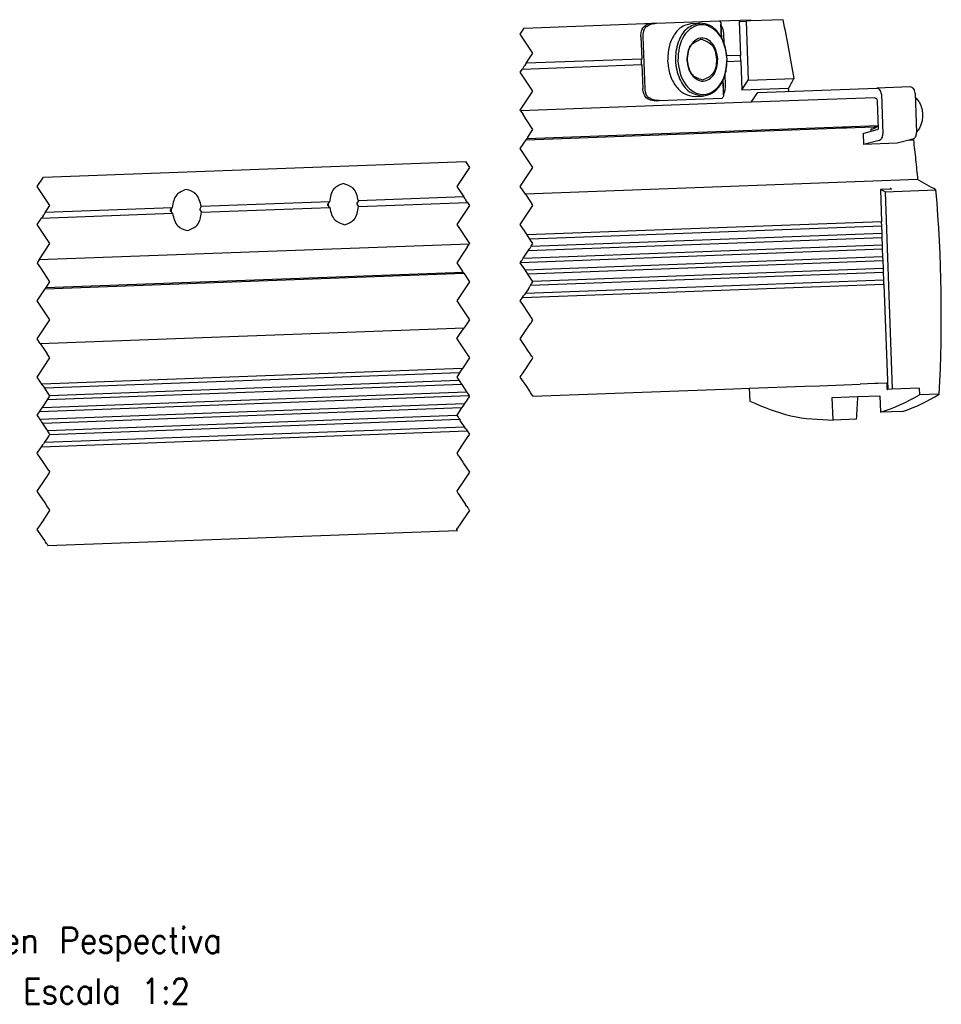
# Model space of a CAD drawing. Header units: millimetres. Extents: x -285 to 2369, y -217 to 203.
# Tile 8 of 20: x 92 to 165, y -117 to -40. Entities that reach past the tile are written whole.
import ezdxf

# ---------------------------------------------------------------- set-up
doc = ezdxf.new("R2010")
doc.units = ezdxf.units.MM
doc.linetypes.add('DOT_CENTER', pattern=[14, 12, -1, 0, -1])
doc.layers.add('1', color=7, linetype='Continuous')
doc.styles.add('CONVERTER_12', font='txt.shx', dxfattribs={"width": 0.9})

# ---------------------------------------------------------------- blocks, each defined once
blk = doc.blocks.new('Regla_G-1640-VS4__35', base_point=(54.21, -190.8))
at = {"color": 2, "linetype": 'DOT_CENTER'}
for p, q in [((263.55, -81.5), (264.18, -80.55)), ((265.55, -84.5), (263.55, -81.5)), ((264.48, -86.1), (265.55, -84.5)), ((264.13, -86.62), (263.88, -87)), ((264.13, -86.62), (264.23, -86.48)), ((264.48, -86.1), (264.23, -86.48)), ((263.55, -87.5), (263.88, -87)), ((265.55, -90.5), (263.55, -87.5)), ((263.55, -93.5), (265.55, -90.5)), ((263.6, -93.58), (263.55, -93.5)), ((263.6, -93.58), (263.93, -94.07)), ((264.43, -94.82), (263.93, -94.07)), ((265.55, -96.5), (264.43, -94.82)), ((264.72, -97.74), (265.55, -96.5)), ((263.55, -99.5), (264.46, -98.13)), ((264.54, -98.02), (264.46, -98.13)), ((264.54, -98.02), (264.58, -97.95)), ((264.72, -97.74), (264.58, -97.95)), ((265.55, -102.5), (263.55, -99.5)), ((254.93, -101.57), (255.55, -102.5)), ((255.55, -102.5), (253.55, -105.5)), ((263.55, -105.5), (265.55, -102.5)), ((187.52, -105.5), (188.5, -104.03)), ((189.52, -108.5), (187.52, -105.5)), ((253.55, -105.5), (254.64, -107.14)), ((264.35, -106.69), (263.55, -105.5)), ((264.35, -106.69), (265.14, -107.89)), ((188.8, -109.58), (189.52, -108.5)), ((255.55, -108.5), (253.55, -111.5)), ((254.89, -107.5), (254.64, -107.14)), ((254.89, -107.5), (254.98, -107.64)), ((255.22, -108), (254.98, -107.64)), ((255.22, -108), (255.55, -108.5)), ((263.55, -111.5), (265.55, -108.5)), ((265.14, -107.89), (265.44, -108.34)), ((265.55, -108.5), (265.44, -108.34)), ((188.45, -110.11), (188.55, -109.96)), ((188.8, -109.58), (188.55, -109.96)), ((187.52, -111.5), (188.2, -110.49)), ((189.52, -114.5), (187.52, -111.5)), ((188.45, -110.11), (188.2, -110.49)), ((253.55, -111.5), (255.55, -114.5)), ((264.62, -113.11), (263.55, -111.5)), ((264.8, -113.37), (264.62, -113.11)), ((187.81, -117.07), (189.52, -114.5)), ((255.17, -115.07), (255.51, -114.56)), ((255.55, -114.5), (255.51, -114.56)), ((264.89, -113.51), (264.8, -113.37)), ((265.07, -113.78), (264.89, -113.51)), ((265.55, -114.5), (265.07, -113.78)), ((265.27, -114.92), (265.55, -114.5)), ((254.64, -115.86), (253.55, -117.5)), ((255.17, -115.07), (254.64, -115.86)), ((264.02, -116.8), (264.8, -115.62)), ((264.8, -115.62), (264.99, -115.34)), ((264.99, -115.34), (265.08, -115.2)), ((265.08, -115.2), (265.27, -114.92)), ((187.81, -117.07), (187.52, -117.5)), ((187.52, -117.5), (187.57, -117.57)), ((188.08, -118.33), (187.57, -117.57)), ((253.55, -117.5), (254.42, -118.8)), ((263.55, -117.5), (263.73, -117.22)), ((264.07, -118.28), (263.55, -117.5)), ((263.73, -117.22), (263.83, -117.08)), ((263.83, -117.08), (264.02, -116.8)), ((189.52, -120.5), (188.08, -118.33)), ((254.55, -119), (254.42, -118.8)), ((254.55, -119), (254.59, -119.07)), ((254.66, -119.17), (254.59, -119.07)), ((254.66, -119.17), (255.55, -120.5)), ((264.3, -118.62), (264.07, -118.28)), ((264.47, -118.89), (264.3, -118.62)), ((264.57, -119.03), (264.47, -118.89)), ((264.74, -119.29), (264.57, -119.03)), ((265.49, -120.41), (264.74, -119.29)), ((189.04, -121.23), (189.52, -120.5)), ((255.55, -120.5), (253.55, -123.5)), ((265.14, -121.11), (265.26, -120.94)), ((265.26, -120.94), (265.33, -120.83)), ((265.33, -120.83), (265.42, -120.69)), ((265.42, -120.69), (265.55, -120.5)), ((265.55, -120.5), (265.49, -120.41)), ((187.52, -123.5), (188.78, -121.61)), ((188.86, -121.5), (188.78, -121.61)), ((188.86, -121.5), (188.9, -121.43)), ((189.04, -121.23), (188.9, -121.43)), ((264.36, -122.29), (264.17, -122.57)), ((264.82, -121.59), (264.36, -122.29)), ((264.82, -121.59), (265.04, -121.26)), ((265.04, -121.26), (265.09, -121.19)), ((265.09, -121.19), (265.14, -121.11)), ((189.52, -126.5), (187.52, -123.5)), ((253.55, -123.5), (255.55, -126.5)), ((263.55, -123.5), (263.89, -122.99)), ((263.94, -124.08), (263.55, -123.5)), ((263.89, -122.99), (264.07, -122.71)), ((264.07, -122.71), (264.11, -122.66)), ((264.11, -122.66), (264.17, -122.57)), ((264.75, -125.3), (263.94, -124.08)), ((265.55, -126.5), (264.75, -125.3)), ((187.52, -129.5), (189.52, -126.5)), ((255.55, -126.5), (254.73, -127.73)), ((264.7, -127.78), (265.18, -127.06)), ((265.18, -127.06), (265.29, -126.89)), ((265.29, -126.89), (265.38, -126.75)), ((265.38, -126.75), (265.55, -126.5)), ((253.89, -128.98), (254.73, -127.73)), ((263.55, -129.5), (264.5, -128.07)), ((264.5, -128.07), (264.64, -127.86)), ((264.64, -127.86), (264.7, -127.78)), ((187.99, -130.2), (187.52, -129.5)), ((187.99, -130.2), (188.79, -131.4)), ((253.58, -129.46), (253.55, -129.5)), ((253.55, -129.5), (255.55, -132.5)), ((253.58, -129.46), (253.89, -128.98)), ((264.27, -130.58), (263.55, -129.5)), ((188.79, -131.4), (189.09, -131.85)), ((264.75, -131.3), (264.27, -130.58)), ((265.1, -131.83), (264.75, -131.3)), ((187.52, -135.5), (189.52, -132.5)), ((189.52, -132.5), (189.09, -131.85)), ((255.55, -132.5), (254.44, -134.16)), ((264.4, -134.23), (265.28, -132.91)), ((265.39, -132.27), (265.1, -131.83)), ((265.28, -132.91), (265.43, -132.67)), ((265.41, -132.29), (265.39, -132.27)), ((265.55, -132.5), (265.41, -132.29)), ((265.43, -132.67), (265.55, -132.5)), ((253.97, -134.86), (253.55, -135.5)), ((254.16, -134.59), (253.97, -134.86)), ((254.25, -134.44), (254.16, -134.59)), ((254.44, -134.16), (254.25, -134.44)), ((263.81, -135.13), (263.96, -134.89)), ((263.96, -134.89), (263.97, -134.86)), ((263.97, -134.86), (263.99, -134.83)), ((263.99, -134.83), (264.17, -134.57)), ((264.17, -134.57), (264.4, -134.23)), ((188.27, -136.62), (187.52, -135.5)), ((253.55, -135.5), (253.89, -136.02)), ((253.89, -136.02), (254.07, -136.28)), ((254.07, -136.28), (254.16, -136.42)), ((254.16, -136.42), (254.34, -136.69)), ((263.55, -135.5), (263.7, -135.28)), ((264.56, -137.02), (263.55, -135.5)), ((263.7, -135.28), (263.73, -135.22)), ((263.81, -135.13), (263.73, -135.22)), ((188.44, -136.88), (188.27, -136.62)), ((188.54, -137.02), (188.44, -136.88)), ((188.71, -137.28), (188.54, -137.02)), ((189.46, -138.41), (188.71, -137.28)), ((254.34, -136.69), (255.09, -137.81)), ((255.09, -137.81), (255.26, -138.07)), ((265.05, -137.75), (264.56, -137.02)), ((265.18, -137.95), (265.05, -137.75)), ((265.34, -138.19), (265.18, -137.95)), ((188.34, -140.28), (189.12, -139.1)), ((189.12, -139.1), (189.31, -138.82)), ((189.31, -138.82), (189.4, -138.68)), ((189.4, -138.68), (189.52, -138.5)), ((189.52, -138.5), (189.46, -138.41)), ((255.02, -139.3), (254.78, -139.65)), ((255.55, -138.5), (255.02, -139.3)), ((255.26, -138.07), (255.36, -138.21)), ((255.36, -138.21), (255.53, -138.48)), ((255.53, -138.48), (255.55, -138.5)), ((265.44, -138.34), (265.34, -138.19)), ((265.44, -138.34), (265.55, -138.5)), ((187.52, -141.5), (187.87, -140.98)), ((187.87, -140.98), (188.05, -140.71)), ((188.05, -140.71), (188.15, -140.56)), ((188.15, -140.56), (188.34, -140.28)), ((254.31, -140.35), (253.55, -141.5)), ((254.5, -140.08), (254.31, -140.35)), ((254.59, -139.93), (254.5, -140.08)), ((254.78, -139.65), (254.59, -139.93)), ((187.72, -141.79), (187.52, -141.5)), ((187.94, -142.13), (187.72, -141.79)), ((188.12, -142.4), (187.94, -142.13)), ((188.21, -142.53), (188.12, -142.4)), ((188.39, -142.8), (188.21, -142.53)), ((253.55, -141.5), (253.57, -141.53)), ((253.57, -141.53), (253.75, -141.8)), ((253.75, -141.8), (253.84, -141.94)), ((253.84, -141.94), (253.91, -142.04)), ((253.91, -142.04), (254.02, -142.2)), ((254.02, -142.2), (254.06, -142.27)), ((254.06, -142.27), (254.11, -142.34)), ((254.32, -142.66), (254.11, -142.34)), ((189.14, -143.92), (188.39, -142.8)), ((189.31, -144.19), (189.14, -143.92)), ((189.41, -144.32), (189.31, -144.19)), ((254.76, -143.32), (254.32, -142.66)), ((254.94, -143.59), (254.76, -143.32)), ((254.94, -143.59), (255, -143.68)), ((255, -143.68), (255.03, -143.73)), ((255.03, -143.73), (255.21, -143.99)), ((255.21, -143.99), (255.55, -144.5)), ((189.14, -145.07), (188.68, -145.77)), ((189.36, -144.74), (189.14, -145.07)), ((189.36, -144.74), (189.41, -144.67)), ((189.47, -144.43), (189.41, -144.32)), ((189.41, -144.67), (189.46, -144.59)), ((189.46, -144.59), (189.52, -144.5)), ((189.52, -144.5), (189.47, -144.43)), ((255.16, -145.09), (254.31, -146.36)), ((255.55, -144.5), (255.16, -145.09)), ((187.52, -147.5), (188.21, -146.47)), ((188.21, -146.47), (188.39, -146.2)), ((188.39, -146.2), (188.43, -146.15)), ((188.43, -146.15), (188.49, -146.05)), ((188.68, -145.77), (188.49, -146.05)), ((254.31, -146.36), (253.55, -147.5)), ((187.58, -147.59), (187.52, -147.5)), ((188.4, -148.81), (187.58, -147.59)), ((189.35, -150.24), (188.4, -148.81)), ((253.55, -147.5), (253.79, -147.86)), ((253.87, -147.99), (253.79, -147.86)), ((253.87, -147.99), (254.49, -148.92)), ((189.35, -150.24), (189.44, -150.38)), ((189.52, -150.5), (189.44, -150.38)), ((254.49, -148.92), (254.62, -149.11)), ((254.62, -149.11), (255.55, -150.5)), ((187.52, -153.5), (188.82, -151.55)), ((188.82, -151.55), (188.96, -151.35)), ((188.96, -151.35), (189.52, -150.5)), ((254.81, -151.61), (254.31, -152.36)), ((255.55, -150.5), (254.81, -151.61)), ((187.92, -154.09), (187.52, -153.5)), ((253.61, -153.41), (253.55, -153.5)), ((253.55, -153.5), (253.74, -153.79)), ((253.61, -153.41), (253.63, -153.38)), ((253.94, -152.92), (253.63, -153.38)), ((254.31, -152.36), (253.94, -152.92)), ((188.39, -154.81), (187.92, -154.09)), ((188.75, -155.34), (188.39, -154.81)), ((253.74, -153.79), (253.89, -154.01)), ((253.89, -154.01), (254.73, -155.27)), ((188.72, -157.71), (189.52, -156.5)), ((189.04, -155.77), (188.75, -155.34)), ((189.04, -155.77), (189.06, -155.8)), ((189.31, -156.17), (189.06, -155.8)), ((189.45, -156.39), (189.31, -156.17)), ((189.52, -156.5), (189.45, -156.39)), ((255.55, -156.5), (254.5, -158.07)), ((254.73, -155.27), (254.94, -155.59)), ((255.11, -155.84), (254.94, -155.59)), ((255.13, -155.87), (255.11, -155.84)), ((255.15, -155.89), (255.13, -155.87)), ((255.15, -155.89), (255.3, -156.12)), ((255.3, -156.12), (255.36, -156.21)), ((255.36, -156.21), (255.39, -156.27)), ((255.39, -156.27), (255.53, -156.47)), ((255.53, -156.47), (255.55, -156.5)), ((188.49, -158.05), (188.31, -158.32)), ((188.49, -158.05), (188.72, -157.71)), ((254.5, -158.07), (253.99, -158.84)), ((187.52, -159.5), (187.87, -158.98)), ((188.21, -160.53), (187.52, -159.5)), ((187.87, -158.98), (188.02, -158.76)), ((188.02, -158.76), (188.05, -158.71)), ((188.05, -158.71), (188.12, -158.61)), ((188.12, -158.61), (188.28, -158.37)), ((188.29, -158.34), (188.28, -158.37)), ((188.31, -158.32), (188.29, -158.34)), ((253.55, -159.5), (253.58, -159.46)), ((253.65, -159.66), (253.55, -159.5)), ((253.58, -159.46), (253.68, -159.3)), ((253.85, -159.05), (253.68, -159.3)), ((253.99, -158.84), (253.85, -159.05)), ((188.7, -161.26), (188.21, -160.53)), ((188.83, -161.46), (188.7, -161.26)), ((188.99, -161.7), (188.83, -161.46)), ((188.99, -161.7), (189.09, -161.85)), ((189.09, -161.85), (189.22, -162.04))]:
    blk.add_line(p, q, dxfattribs=at)
at = {"color": 7, "linetype": 'Continuous'}
for p, q in [((264.18, -80.55), (284.54, -79.79)), ((282.93, -80.38), (283.23, -80.15)), ((284.54, -79.79), (284.98, -79.78)), ((284.98, -79.78), (294.87, -79.41)), ((290.59, -79.82), (291.83, -79.77)), ((294.87, -79.41), (299.77, -79.23)), ((295.21, -82.04), (295.13, -79.94)), ((295.18, -80.11), (295.13, -79.94)), ((295.26, -82.12), (295.18, -80.11)), ((298.02, -79.49), (299.08, -79.46)), ((298.02, -79.49), (298.22, -84.85)), ((299.77, -79.43), (299.08, -79.46)), ((299.08, -79.46), (299.42, -88.75)), ((299.77, -79.23), (299.77, -79.43)), ((304.92, -79.24), (299.77, -79.43)), ((282.53, -81.87), (282.66, -85.43)), ((282.85, -81.86), (283.15, -90.05)), ((295.62, -82.93), (295.56, -81.39)), ((298.22, -84.85), (296.07, -84.93)), ((298.25, -85.73), (298.22, -84.85)), ((263.88, -87), (282.69, -86.31)), ((282.66, -85.43), (264.48, -86.1)), ((282.66, -85.43), (282.63, -85.48)), ((282.65, -86.26), (282.63, -85.48)), ((282.65, -86.26), (282.69, -86.31)), ((282.69, -86.31), (282.83, -90.06)), ((296.11, -85.81), (298.25, -85.73)), ((298.25, -85.73), (298.42, -90.29)), ((295.87, -89.58), (295.8, -87.84)), ((295.55, -91.05), (295.46, -88.75)), ((295.58, -90.89), (295.5, -88.67)), ((298.42, -90.29), (299.42, -88.75)), ((299.42, -88.75), (306.63, -88.48)), ((324.93, -89.81), (319.64, -90)), ((291.01, -91.31), (292.25, -91.27)), ((295.55, -91.05), (295.58, -90.89)), ((298.42, -90.29), (305.75, -90.02)), ((299.91, -92.23), (300.91, -90.7)), ((300.91, -90.7), (319.64, -90)), ((320.38, -90.97), (320.61, -97.22)), ((325.68, -90.78), (325.91, -97.02)), ((299.91, -92.23), (263.6, -93.58)), ((283.66, -91.73), (283.34, -91.52)), ((284.99, -91.99), (285.43, -91.97)), ((285.43, -91.97), (295.32, -91.6)), ((319.34, -91.51), (299.91, -92.23)), ((319.71, -92), (319.88, -96.49)), ((264.58, -97.95), (319.85, -95.9)), ((264.46, -98.13), (314.59, -96.28)), ((314.59, -96.28), (314.43, -96.17)), ((314.8, -96.33), (314.64, -96.33)), ((319.23, -96.16), (314.8, -96.33)), ((317.51, -97.13), (319.88, -96.49)), ((317.51, -97.13), (317.58, -98.9)), ((318.76, -96.79), (318.76, -96.42)), ((318.76, -96.42), (318.92, -96.43)), ((319.59, -96.16), (319.23, -96.16)), ((319.23, -96.37), (319.23, -96.16)), ((320.05, -98.23), (317.58, -98.9)), ((322.88, -98.7), (317.58, -98.9)), ((325.35, -98.03), (322.88, -98.7)), ((324.75, -98.19), (325.42, -98.17)), ((188.5, -104.03), (254.93, -101.57)), ((326.08, -104.41), (264.35, -106.69)), ((321.99, -105.9), (320.23, -105.96)), ((320.95, -106.34), (320.23, -105.96)), ((320.23, -105.96), (320.41, -111.04)), ((320.95, -106.34), (328.97, -106.04)), ((320.95, -106.34), (322.1, -137.44)), ((321.77, -105.79), (321.99, -105.9)), ((233.52, -107.93), (213.33, -108.67)), ((233.25, -108.31), (233.52, -107.93)), ((233.25, -108.45), (233.25, -108.31)), ((233.55, -108.81), (233.25, -108.45)), ((238.07, -107.76), (237.84, -108.14)), ((237.84, -108.14), (237.84, -108.28)), ((237.84, -108.28), (238.1, -108.64)), ((254.64, -107.14), (238.07, -107.76)), ((238.1, -108.64), (255.22, -108)), ((188.2, -110.49), (208.82, -109.72)), ((208.78, -108.84), (188.8, -109.58)), ((208.52, -109.22), (208.78, -108.84)), ((208.52, -109.36), (208.52, -109.22)), ((208.82, -109.72), (208.52, -109.36)), ((213.33, -108.67), (213.11, -109.05)), ((213.11, -109.05), (213.11, -109.19)), ((213.11, -109.19), (213.37, -109.56)), ((213.37, -109.56), (233.55, -108.81)), ((320.41, -111.04), (264.62, -113.11)), ((320.44, -111.72), (320.41, -111.04)), ((320.44, -111.72), (265.07, -113.78)), ((265.27, -114.92), (320.48, -112.87)), ((320.48, -112.87), (320.44, -111.72)), ((320.51, -113.56), (320.48, -112.87)), ((255.51, -114.56), (187.81, -117.07)), ((264.02, -116.8), (320.55, -114.7)), ((320.51, -113.56), (264.8, -115.62)), ((320.55, -114.7), (320.51, -113.56)), ((320.58, -115.39), (320.55, -114.7)), ((320.58, -115.39), (263.55, -117.5)), ((320.62, -116.54), (320.58, -115.39)), ((264.3, -118.62), (320.62, -116.54)), ((320.64, -117.22), (264.74, -119.29)), ((320.64, -117.22), (320.62, -116.54)), ((320.69, -118.37), (320.64, -117.22)), ((188.78, -121.61), (254.66, -119.17)), ((188.9, -121.43), (254.55, -119)), ((320.71, -119.05), (265.14, -121.11)), ((265.49, -120.41), (320.69, -118.37)), ((320.71, -119.05), (320.69, -118.37)), ((320.75, -120.2), (320.71, -119.05)), ((263.89, -122.99), (320.78, -120.88)), ((264.36, -122.29), (320.75, -120.2)), ((320.78, -120.88), (320.75, -120.2)), ((320.78, -120.88), (321.39, -137.46)), ((187.99, -130.2), (254.73, -127.73)), ((254.44, -134.16), (188.27, -136.62)), ((253.97, -134.86), (188.71, -137.28)), ((189.46, -138.41), (253.89, -136.02)), ((188.34, -140.28), (255.09, -137.81)), ((254.34, -136.69), (189.12, -139.1)), ((265.53, -138.54), (297.12, -137.37)), ((297.12, -137.37), (299.59, -137.28)), ((299.59, -137.28), (308.34, -136.95)), ((299.59, -137.28), (299.67, -139.29)), ((308.34, -136.95), (310.62, -136.87)), ((310.62, -136.87), (317.05, -136.63)), ((319.33, -136.54), (317.05, -136.63)), ((319.82, -136.52), (319.33, -136.54)), ((321.22, -136.47), (319.82, -136.52)), ((321.36, -136.47), (321.22, -136.47)), ((321.22, -136.47), (321.25, -137.27)), ((322.1, -137.44), (321.39, -137.46)), ((326.34, -137.28), (322.1, -137.44)), ((326.34, -137.28), (326.38, -138.3)), ((255.53, -138.48), (187.87, -140.98)), ((312.63, -138.74), (316.67, -138.59)), ((312.77, -142.29), (312.63, -138.74)), ((316.67, -138.59), (320.14, -138.46)), ((320.14, -138.46), (320.23, -141.05)), ((329.48, -138.19), (326.38, -138.3)), ((187.94, -142.13), (254.78, -139.65)), ((254.31, -140.35), (188.39, -142.8)), ((323.72, -140.92), (320.23, -141.05)), ((189.14, -143.92), (253.57, -141.53)), ((254.02, -142.2), (189.46, -144.59)), ((316.46, -142.15), (312.77, -142.29)), ((188.21, -146.47), (255.21, -143.99)), ((188.68, -145.77), (254.76, -143.32)), ((189.22, -162.04), (253.65, -159.66))]:
    blk.add_line(p, q, dxfattribs=at)
for centre, radius, start, end in [((283.91, -81.11), 0.945, 129.6652, 157.4362), ((284.63, -82.7), 2.9, 91.7646, 118.765), ((293.06, -81.44), 2.5, 1.1876, 32.1591), ((285.44, -81.74), 2.6, 157.5216, 182.6523), ((293.37, -89.71), 2.5, 332.0854, 3.057), ((285.75, -89.98), 2.6, 181.5922, 206.7229), ((284.27, -90.72), 0.945, 206.8083, 234.5794), ((284.86, -89.08), 2.9, 245.4796, 272.48), ((94.77, -125.84), 235.04, 356.9882, 4.8322), ((311.29, -112.82), 29.61, 287.5675, 300.6206), ((315.74, -116.65), 25.55, 288.2021, 302.5475)]:
    blk.add_arc(centre, radius, start, end, dxfattribs=at)
for points, knots in [([(282.53, -81.87), (282.54, -81.59), (282.55, -81.07), (282.81, -80.6), (282.93, -80.38)], [0, 0, 0, 0, 0.812265, 1.560707, 1.560707, 1.560707, 1.560707]), ([(283.31, -80.38), (283.56, -80.21), (284.06, -79.88), (284.67, -79.81), (284.98, -79.78)], [0, 0, 0, 0, 0.878357, 1.798194, 1.798194, 1.798194, 1.798194]), ([(290.59, -79.82), (290.05, -79.94), (288.91, -80.18), (287.64, -81.64), (286.83, -83.53), (286.77, -84.97), (286.74, -85.72)], [0, 0, 0, 0, 1.616329, 3.431134, 5.494301, 7.716385, 7.716385, 7.716385, 7.716385]), ([(291.83, -79.77), (291.11, -79.98), (289.53, -80.44), (288.2, -82.87), (287.8, -85.68), (288.41, -88.45), (289.91, -90.77), (291.52, -91.11), (292.25, -91.27)], [0, 0, 0, 0, 2.173993, 4.751598, 7.677734, 10.60387, 13.181475, 15.355469, 15.355469, 15.355469, 15.355469]), ([(296.1, -85.37), (295.89, -83.99), (295.51, -81.54), (291.98, -79.29), (288.63, -81.79), (288.44, -84.27), (288.33, -85.66)], [0, 0, 0, 0, 4.051891, 7.2389, 10.42591, 14.477801, 14.477801, 14.477801, 14.477801]), ([(296.1, -85.37), (296.02, -84.63), (295.85, -83.2), (294.9, -81.37), (293.53, -80.01), (292.37, -79.85), (291.83, -79.77)], [0, 0, 0, 0, 2.222084, 4.285251, 6.100056, 7.716385, 7.716385, 7.716385, 7.716385]), ([(294.87, -79.41), (294.92, -79.45), (295.08, -79.59), (295.11, -79.8), (295.13, -79.94)], [0, 0, 0, 0, 0.1908491, 0.6061065, 0.6061065, 0.6061065, 0.6061065]), ([(306.63, -88.48), (306.37, -86.93), (305.84, -83.84), (305.23, -80.77), (304.92, -79.24)], [0, 0, 0, 0, 4.706637, 9.399739, 9.399739, 9.399739, 9.399739]), ([(294.62, -85.42), (294.49, -84.57), (294.25, -83.06), (292.07, -81.67), (290, -83.21), (289.88, -84.75), (289.81, -85.6)], [0, 0, 0, 0, 2.504805, 4.474957, 6.445108, 8.949913, 8.949913, 8.949913, 8.949913]), ([(289.81, -85.6), (289.88, -84.73), (289.99, -83.18), (291.38, -82.55), (291.99, -82.27)], [0, 0, 0, 0, 2.394299, 4.277532, 4.277532, 4.277532, 4.277532]), ([(291.99, -82.27), (292.61, -82.5), (294.02, -83.03), (294.57, -85.43), (294.2, -87.86), (292.83, -88.49), (292.23, -88.76)], [0, 0, 0, 0, 1.883233, 4.277532, 6.671831, 8.555064, 8.555064, 8.555064, 8.555064]), ([(286.74, -85.72), (286.82, -86.46), (286.99, -87.89), (287.94, -89.72), (289.31, -91.07), (290.47, -91.24), (291.01, -91.31)], [0, 0, 0, 0, 2.222084, 4.285251, 6.100056, 7.716385, 7.716385, 7.716385, 7.716385]), ([(288.33, -85.66), (288.54, -87.03), (288.92, -89.49), (292.45, -91.74), (295.8, -89.23), (295.99, -86.76), (296.1, -85.37)], [0, 0, 0, 0, 4.051891, 7.2389, 10.42591, 14.477801, 14.477801, 14.477801, 14.477801]), ([(289.81, -85.6), (289.94, -86.45), (290.18, -87.97), (292.36, -89.36), (294.43, -87.81), (294.55, -86.28), (294.62, -85.42)], [0, 0, 0, 0, 2.504805, 4.474957, 6.445108, 8.949913, 8.949913, 8.949913, 8.949913]), ([(292.23, -88.76), (291.6, -88.53), (290.17, -88.01), (289.94, -86.47), (289.81, -85.6)], [0, 0, 0, 0, 1.883233, 4.277532, 4.277532, 4.277532, 4.277532]), ([(292.25, -91.27), (292.79, -91.15), (293.93, -90.9), (295.2, -89.45), (296.01, -87.56), (296.07, -86.12), (296.1, -85.37)], [0, 0, 0, 0, 1.616329, 3.431134, 5.494301, 7.716385, 7.716385, 7.716385, 7.716385]), ([(306.63, -88.48), (306.48, -88.74), (306.19, -89.25), (305.9, -89.76), (305.75, -90.02)], [0, 0, 0, 0, 0.882614, 1.768266, 1.768266, 1.768266, 1.768266]), ([(325.68, -90.78), (325.64, -90.51), (325.57, -90.04), (325.13, -89.88), (324.93, -89.81)], [0, 0, 0, 0, 0.736707, 1.316164, 1.316164, 1.316164, 1.316164]), ([(283.34, -91.52), (283.2, -91.31), (282.91, -90.86), (282.86, -90.34), (282.83, -90.06)], [0, 0, 0, 0, 0.748443, 1.560707, 1.560707, 1.560707, 1.560707]), ([(295.55, -91.05), (295.53, -91.2), (295.52, -91.41), (295.37, -91.56), (295.32, -91.6)], [0, 0, 0, 0, 0.4152574, 0.6061065, 0.6061065, 0.6061065, 0.6061065]), ([(305.83, -90.51), (305.81, -90.43), (305.79, -90.26), (305.76, -90.1), (305.75, -90.02)], [0, 0, 0, 0, 0.2521007, 0.5041704, 0.5041704, 0.5041704, 0.5041704]), ([(320.38, -90.97), (320.34, -90.71), (320.27, -90.23), (319.83, -90.07), (319.64, -90)], [0, 0, 0, 0, 0.736707, 1.316164, 1.316164, 1.316164, 1.316164]), ([(325.7, -91.41), (325.85, -91.57), (326.16, -91.89), (326.55, -92.59), (326.79, -93.35), (326.89, -94.26), (326.83, -95.05), (326.62, -95.77), (326.35, -96.38), (326.07, -96.73), (325.91, -96.93)], [0, 0, 0, 0, 0.654894, 1.339891, 2.368578, 3.027717, 4.080814, 4.715627, 5.264732, 6.055198, 6.055198, 6.055198, 6.055198]), ([(285.43, -91.97), (285.12, -91.96), (284.51, -91.94), (283.98, -91.64), (283.72, -91.49)], [0, 0, 0, 0, 0.919837, 1.798194, 1.798194, 1.798194, 1.798194]), ([(319.34, -91.51), (319.43, -91.55), (319.65, -91.63), (319.69, -91.87), (319.71, -92)], [0, 0, 0, 0, 0.2897282, 0.6580818, 0.6580818, 0.6580818, 0.6580818]), ([(314.27, -96.11), (314.3, -96.12), (314.35, -96.14), (314.4, -96.16), (314.43, -96.17)], [0, 0, 0, 0, 0.0853257, 0.1681915, 0.1681915, 0.1681915, 0.1681915]), ([(315.43, -96.06), (315.33, -96.14), (315.15, -96.28), (314.91, -96.32), (314.8, -96.33)], [0, 0, 0, 0, 0.3550795, 0.6931633, 0.6931633, 0.6931633, 0.6931633]), ([(318.92, -96.43), (319.1, -96.39), (319.46, -96.32), (319.72, -96.05), (319.85, -95.9)], [0, 0, 0, 0, 0.517495, 1.095969, 1.095969, 1.095969, 1.095969]), ([(314.64, -96.33), (314.63, -96.32), (314.62, -96.32), (314.6, -96.31), (314.6, -96.29), (314.59, -96.28), (314.59, -96.28)], [0, 0, 0, 0, 0.01544691, 0.03089382, 0.06609429, 0.07112292, 0.07112292, 0.07112292, 0.07112292]), ([(320.05, -98.23), (320.21, -98.12), (320.57, -97.89), (320.6, -97.46), (320.61, -97.22)], [0, 0, 0, 0, 0.543672, 1.212724, 1.212724, 1.212724, 1.212724]), ([(325.35, -98.03), (325.51, -97.92), (325.87, -97.69), (325.89, -97.26), (325.91, -97.02)], [0, 0, 0, 0, 0.543672, 1.212724, 1.212724, 1.212724, 1.212724]), ([(325.42, -98.17), (325.36, -98.16), (325.24, -98.15), (325.13, -98.12), (325.07, -98.11)], [0, 0, 0, 0, 0.1800215, 0.3518477, 0.3518477, 0.3518477, 0.3518477]), ([(325.42, -98.17), (325.54, -99.21), (325.78, -101.28), (325.98, -103.37), (326.08, -104.41)], [0, 0, 0, 0, 3.134924, 6.272666, 6.272666, 6.272666, 6.272666]), ([(235.69, -105.03), (235.13, -105.26), (233.86, -105.78), (233.64, -107.16), (233.52, -107.93)], [0, 0, 0, 0, 1.709732, 3.858532, 3.858532, 3.858532, 3.858532]), ([(238.07, -107.76), (237.89, -107), (237.57, -105.64), (236.26, -105.22), (235.69, -105.03)], [0, 0, 0, 0, 2.148799, 3.858532, 3.858532, 3.858532, 3.858532]), ([(328.97, -106.04), (328.49, -105.77), (327.53, -105.22), (326.56, -104.68), (326.08, -104.41)], [0, 0, 0, 0, 1.651292, 3.324598, 3.324598, 3.324598, 3.324598]), ([(210.96, -105.95), (210.39, -106.18), (209.13, -106.7), (208.91, -108.07), (208.78, -108.84)], [0, 0, 0, 0, 1.709732, 3.858532, 3.858532, 3.858532, 3.858532]), ([(213.33, -108.67), (213.16, -107.92), (212.84, -106.56), (211.53, -106.14), (210.96, -105.95)], [0, 0, 0, 0, 2.148799, 3.858532, 3.858532, 3.858532, 3.858532]), ([(321.88, -105.9), (321.86, -105.88), (321.83, -105.84), (321.79, -105.81), (321.77, -105.79)], [0, 0, 0, 0, 0.0870324, 0.1626269, 0.1626269, 0.1626269, 0.1626269]), ([(233.37, -108.59), (233.37, -108.56), (233.37, -108.48), (233.37, -108.37), (233.36, -108.26), (233.36, -108.19), (233.36, -108.15)], [0, 0, 0, 0, 0.110255, 0.2213776, 0.3325003, 0.4427553, 0.4427553, 0.4427553, 0.4427553]), ([(208.64, -109.51), (208.64, -109.47), (208.64, -109.4), (208.64, -109.29), (208.63, -109.18), (208.63, -109.1), (208.62, -109.07)], [0, 0, 0, 0, 0.110255, 0.2213776, 0.3325002, 0.4427551, 0.4427551, 0.4427551, 0.4427551]), ([(208.82, -109.72), (209, -110.48), (209.32, -111.84), (210.62, -112.26), (211.2, -112.45)], [0, 0, 0, 0, 2.148799, 3.858532, 3.858532, 3.858532, 3.858532]), ([(211.2, -112.45), (211.76, -112.22), (213.03, -111.7), (213.25, -110.32), (213.37, -109.56)], [0, 0, 0, 0, 1.709732, 3.858532, 3.858532, 3.858532, 3.858532]), ([(233.55, -108.81), (233.73, -109.56), (234.05, -110.92), (235.35, -111.34), (235.93, -111.53)], [0, 0, 0, 0, 2.148799, 3.858532, 3.858532, 3.858532, 3.858532]), ([(235.93, -111.53), (236.49, -111.3), (237.76, -110.78), (237.98, -109.41), (238.1, -108.64)], [0, 0, 0, 0, 1.709732, 3.858532, 3.858532, 3.858532, 3.858532]), ([(321.25, -137.27), (321.25, -137.32), (321.27, -137.42), (321.36, -137.45), (321.39, -137.46)], [0, 0, 0, 0, 0.1473415, 0.2632327, 0.2632327, 0.2632327, 0.2632327]), ([(299.67, -139.29), (301.79, -140.2), (305.98, -141.99), (310.53, -142.19), (312.77, -142.29)], [0, 0, 0, 0, 6.872675, 13.535707, 13.535707, 13.535707, 13.535707]), ([(316.46, -142.15), (316.5, -141.56), (316.57, -140.37), (316.64, -139.19), (316.67, -138.59)], [0, 0, 0, 0, 1.782926, 3.56714, 3.56714, 3.56714, 3.56714])]:
    blk.add_open_spline(points, degree=3, knots=knots, dxfattribs=at)
at = {"color": 2, "linetype": 'DOT_CENTER'}
blk.add_open_spline([(265.55, -138.5), (265.55, -138.51), (265.54, -138.52), (265.53, -138.53), (265.53, -138.54)], degree=3, dxfattribs=at)
blk = doc.blocks.new('Regla_serie_G-1740-VS4__36', base_point=(54.21, -212.21))
blk.add_blockref('Regla_G-1640-VS4__35', (54.21, -190.8))
blk = doc.blocks.new('Alzado1', base_point=(548, -152))
blk.add_blockref('Regla_serie_G-1740-VS4__36', (54.21, -212.21))
at = {"layer": '1', "color": 2, "insert": (192.01, -222.21), "char_height": 4, "attachment_point": 2, "line_spacing_factor": 1.20048, "style": 'CONVERTER_12'}
blk.add_mtext('Vista en Pespectiva\\P    Escala 1:2', dxfattribs=at)

msp = doc.modelspace()

# ---------------------------------------------------------------- block references
at = {"xscale": 0.5, "yscale": 0.5, "zscale": 0.5}
msp.add_blockref('Alzado1', (274, -76), dxfattribs=at)

doc.saveas('drawing.dxf')
